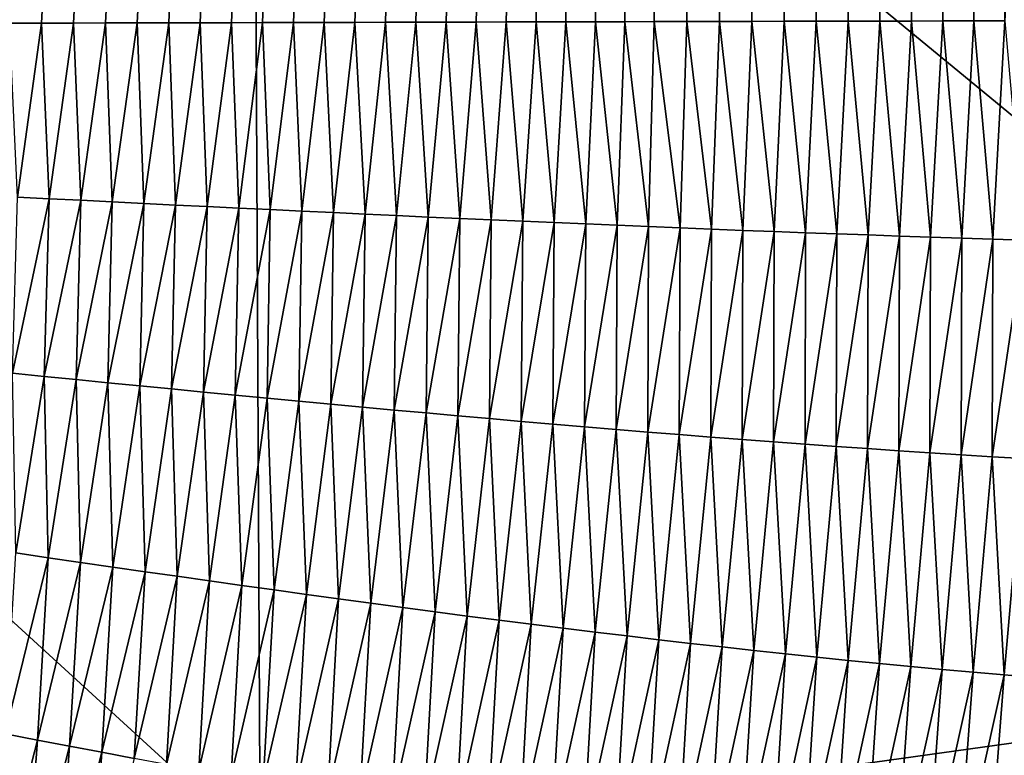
# Model space of a CAD drawing. Header units: millimetres. Extents: x -105 to 105, y -92 to 30.
# Tile 64 of 247: x 0.976 to 1.799, y -83.18 to -82.565. Entities that reach past the tile are written whole.
import ezdxf

# ---------------------------------------------------------------- set-up
doc = ezdxf.new("R2010")
doc.units = ezdxf.units.MM
doc.header["$LTSCALE"] = 59.53398
for name, color, linetype in [('31', 7, 'CONTINUOUS'), ('39', 7, 'CONTINUOUS'), ('48', 7, 'CONTINUOUS')]:
    doc.layers.add(name, color=color, linetype=linetype)

msp = doc.modelspace()

# ---------------------------------------------------------------- linework, layer by layer
at = {"layer": '31', "color": 7, "linetype": 'CONTINUOUS'}
for points in [[(1.7971, -66.62749, 58.19035), (0.91379, -82.5683, 58.16827), (0.9015, -66.61797, 58.13394), (1.7971, -66.62749, 58.19035)], [(0.94093, -82.56824, 58.16933), (0.91379, -82.5683, 58.16827), (1.7971, -66.62749, 58.19035), (0.94093, -82.56824, 58.16933)], [(0.96794, -82.56818, 58.17042), (0.94093, -82.56824, 58.16933), (1.7971, -66.62749, 58.19035), (0.96794, -82.56818, 58.17042)], [(0.99482, -82.56811, 58.17156), (0.96794, -82.56818, 58.17042), (1.7971, -66.62749, 58.19035), (0.99482, -82.56811, 58.17156)], [(1.02156, -82.56805, 58.17272), (0.99482, -82.56811, 58.17156), (1.7971, -66.62749, 58.19035), (1.02156, -82.56805, 58.17272)], [(1.04818, -82.56798, 58.17392), (1.02156, -82.56805, 58.17272), (1.7971, -66.62749, 58.19035), (1.04818, -82.56798, 58.17392)], [(1.07467, -82.56792, 58.17516), (1.04818, -82.56798, 58.17392), (1.7971, -66.62749, 58.19035), (1.07467, -82.56792, 58.17516)], [(1.10104, -82.56785, 58.17644), (1.07467, -82.56792, 58.17516), (1.7971, -66.62749, 58.19035), (1.10104, -82.56785, 58.17644)], [(1.12728, -82.56779, 58.17775), (1.10104, -82.56785, 58.17644), (1.7971, -66.62749, 58.19035), (1.12728, -82.56779, 58.17775)], [(1.15339, -82.56772, 58.17909), (1.12728, -82.56779, 58.17775), (1.7971, -66.62749, 58.19035), (1.15339, -82.56772, 58.17909)], [(1.17939, -82.56765, 58.18047), (1.15339, -82.56772, 58.17909), (1.7971, -66.62749, 58.19035), (1.17939, -82.56765, 58.18047)], [(1.20526, -82.56759, 58.18189), (1.17939, -82.56765, 58.18047), (1.7971, -66.62749, 58.19035), (1.20526, -82.56759, 58.18189)], [(1.23101, -82.56752, 58.18334), (1.20526, -82.56759, 58.18189), (1.7971, -66.62749, 58.19035), (1.23101, -82.56752, 58.18334)], [(1.25664, -82.56745, 58.18483), (1.23101, -82.56752, 58.18334), (1.7971, -66.62749, 58.19035), (1.25664, -82.56745, 58.18483)], [(1.28215, -82.56739, 58.18635), (1.25664, -82.56745, 58.18483), (1.7971, -66.62749, 58.19035), (1.28215, -82.56739, 58.18635)], [(1.30754, -82.56732, 58.18791), (1.28215, -82.56739, 58.18635), (1.7971, -66.62749, 58.19035), (1.30754, -82.56732, 58.18791)], [(1.33282, -82.56726, 58.18951), (1.30754, -82.56732, 58.18791), (1.7971, -66.62749, 58.19035), (1.33282, -82.56726, 58.18951)], [(1.35799, -82.56719, 58.19114), (1.33282, -82.56726, 58.18951), (1.7971, -66.62749, 58.19035), (1.35799, -82.56719, 58.19114)], [(1.38304, -82.56713, 58.1928), (1.35799, -82.56719, 58.19114), (1.7971, -66.62749, 58.19035), (1.38304, -82.56713, 58.1928)], [(1.40797, -82.56707, 58.1945), (1.38304, -82.56713, 58.1928), (1.7971, -66.62749, 58.19035), (1.40797, -82.56707, 58.1945)], [(1.4328, -82.56701, 58.19624), (1.40797, -82.56707, 58.1945), (1.7971, -66.62749, 58.19035), (1.4328, -82.56701, 58.19624)], [(1.45752, -82.56695, 58.19801), (1.4328, -82.56701, 58.19624), (1.7971, -66.62749, 58.19035), (1.45752, -82.56695, 58.19801)], [(1.48213, -82.56689, 58.19982), (1.45752, -82.56695, 58.19801), (1.7971, -66.62749, 58.19035), (1.48213, -82.56689, 58.19982)], [(1.50662, -82.56683, 58.20167), (1.48213, -82.56689, 58.19982), (1.7971, -66.62749, 58.19035), (1.50662, -82.56683, 58.20167)], [(1.53405, -82.56677, 58.20378), (1.50662, -82.56683, 58.20167), (1.7971, -66.62749, 58.19035), (1.53405, -82.56677, 58.20378)], [(1.56131, -82.5667, 58.20594), (1.53405, -82.56677, 58.20378), (1.7971, -66.62749, 58.19035), (1.56131, -82.5667, 58.20594)], [(1.58842, -82.56664, 58.20814), (1.56131, -82.5667, 58.20594), (1.7971, -66.62749, 58.19035), (1.58842, -82.56664, 58.20814)], [(1.61537, -82.56658, 58.21039), (1.58842, -82.56664, 58.20814), (1.7971, -66.62749, 58.19035), (1.61537, -82.56658, 58.21039)], [(1.64216, -82.56652, 58.21267), (1.61537, -82.56658, 58.21039), (1.7971, -66.62749, 58.19035), (1.64216, -82.56652, 58.21267)], [(1.6688, -82.56646, 58.215), (1.64216, -82.56652, 58.21267), (1.7971, -66.62749, 58.19035), (1.6688, -82.56646, 58.215)], [(1.69529, -82.56641, 58.21737), (1.6688, -82.56646, 58.215), (1.7971, -66.62749, 58.19035), (1.69529, -82.56641, 58.21737)], [(1.72162, -82.56635, 58.21978), (1.69529, -82.56641, 58.21737), (1.7971, -66.62749, 58.19035), (1.72162, -82.56635, 58.21978)], [(1.74781, -82.5663, 58.22223), (1.72162, -82.56635, 58.21978), (1.7971, -66.62749, 58.19035), (1.74781, -82.5663, 58.22223)], [(1.77384, -82.56624, 58.22473), (1.74781, -82.5663, 58.22223), (1.7971, -66.62749, 58.19035), (1.77384, -82.56624, 58.22473)], [(1.79973, -82.56619, 58.22726), (1.77384, -82.56624, 58.22473), (1.7971, -66.62749, 58.19035), (1.79973, -82.56619, 58.22726)], [(2.67604, -66.64849, 58.31131), (1.79973, -82.56619, 58.22726), (1.7971, -66.62749, 58.19035), (2.67604, -66.64849, 58.31131)]]:
    msp.add_3dface(points, dxfattribs=at)
at = {"layer": '39', "color": 7, "linetype": 'CONTINUOUS'}
for points in [[(0.96794, -82.56818, 58.17042), (0.99482, -82.56811, 58.17156), (0.97466, -82.71362, 58.17209), (0.96794, -82.56818, 58.17042)], [(0.99482, -82.56811, 58.17156), (1.00106, -82.71494, 58.17324), (0.97466, -82.71362, 58.17209), (0.99482, -82.56811, 58.17156)], [(0.99482, -82.56811, 58.17156), (1.02156, -82.56805, 58.17272), (1.00106, -82.71494, 58.17324), (0.99482, -82.56811, 58.17156)], [(1.02156, -82.56805, 58.17272), (1.02746, -82.71626, 58.17444), (1.00106, -82.71494, 58.17324), (1.02156, -82.56805, 58.17272)], [(1.02156, -82.56805, 58.17272), (1.04818, -82.56798, 58.17392), (1.02746, -82.71626, 58.17444), (1.02156, -82.56805, 58.17272)], [(1.04818, -82.56798, 58.17392), (1.05386, -82.71758, 58.17567), (1.02746, -82.71626, 58.17444), (1.04818, -82.56798, 58.17392)], [(1.04818, -82.56798, 58.17392), (1.07467, -82.56792, 58.17516), (1.05386, -82.71758, 58.17567), (1.04818, -82.56798, 58.17392)], [(1.07467, -82.56792, 58.17516), (1.08027, -82.71889, 58.17694), (1.05386, -82.71758, 58.17567), (1.07467, -82.56792, 58.17516)], [(1.07467, -82.56792, 58.17516), (1.10104, -82.56785, 58.17644), (1.08027, -82.71889, 58.17694), (1.07467, -82.56792, 58.17516)], [(1.10104, -82.56785, 58.17644), (1.10668, -82.72019, 58.17826), (1.08027, -82.71889, 58.17694), (1.10104, -82.56785, 58.17644)], [(1.10104, -82.56785, 58.17644), (1.12728, -82.56779, 58.17775), (1.10668, -82.72019, 58.17826), (1.10104, -82.56785, 58.17644)], [(1.12728, -82.56779, 58.17775), (1.13308, -82.72148, 58.17961), (1.10668, -82.72019, 58.17826), (1.12728, -82.56779, 58.17775)], [(1.12728, -82.56779, 58.17775), (1.15339, -82.56772, 58.17909), (1.13308, -82.72148, 58.17961), (1.12728, -82.56779, 58.17775)], [(1.15339, -82.56772, 58.17909), (1.15949, -82.72277, 58.18101), (1.13308, -82.72148, 58.17961), (1.15339, -82.56772, 58.17909)], [(1.15339, -82.56772, 58.17909), (1.17939, -82.56765, 58.18047), (1.15949, -82.72277, 58.18101), (1.15339, -82.56772, 58.17909)], [(1.17939, -82.56765, 58.18047), (1.18589, -82.72404, 58.18245), (1.15949, -82.72277, 58.18101), (1.17939, -82.56765, 58.18047)], [(1.17939, -82.56765, 58.18047), (1.20526, -82.56759, 58.18189), (1.18589, -82.72404, 58.18245), (1.17939, -82.56765, 58.18047)], [(1.20526, -82.56759, 58.18189), (1.21228, -82.72531, 58.18394), (1.18589, -82.72404, 58.18245), (1.20526, -82.56759, 58.18189)], [(1.20526, -82.56759, 58.18189), (1.23101, -82.56752, 58.18334), (1.21228, -82.72531, 58.18394), (1.20526, -82.56759, 58.18189)], [(1.23101, -82.56752, 58.18334), (1.23868, -82.72656, 58.18547), (1.21228, -82.72531, 58.18394), (1.23101, -82.56752, 58.18334)], [(1.23101, -82.56752, 58.18334), (1.25664, -82.56745, 58.18483), (1.23868, -82.72656, 58.18547), (1.23101, -82.56752, 58.18334)], [(1.25664, -82.56745, 58.18483), (1.26506, -82.7278, 58.18704), (1.23868, -82.72656, 58.18547), (1.25664, -82.56745, 58.18483)], [(1.25664, -82.56745, 58.18483), (1.28215, -82.56739, 58.18635), (1.26506, -82.7278, 58.18704), (1.25664, -82.56745, 58.18483)], [(1.28215, -82.56739, 58.18635), (1.29144, -82.72903, 58.18866), (1.26506, -82.7278, 58.18704), (1.28215, -82.56739, 58.18635)], [(1.28215, -82.56739, 58.18635), (1.30754, -82.56732, 58.18791), (1.29144, -82.72903, 58.18866), (1.28215, -82.56739, 58.18635)], [(1.30754, -82.56732, 58.18791), (1.31781, -82.73024, 58.19032), (1.29144, -82.72903, 58.18866), (1.30754, -82.56732, 58.18791)], [(1.30754, -82.56732, 58.18791), (1.33282, -82.56726, 58.18951), (1.31781, -82.73024, 58.19032), (1.30754, -82.56732, 58.18791)], [(1.33282, -82.56726, 58.18951), (1.34417, -82.73144, 58.19203), (1.31781, -82.73024, 58.19032), (1.33282, -82.56726, 58.18951)], [(1.33282, -82.56726, 58.18951), (1.35799, -82.56719, 58.19114), (1.34417, -82.73144, 58.19203), (1.33282, -82.56726, 58.18951)], [(1.35799, -82.56719, 58.19114), (1.37052, -82.73262, 58.19378), (1.34417, -82.73144, 58.19203), (1.35799, -82.56719, 58.19114)], [(1.35799, -82.56719, 58.19114), (1.38304, -82.56713, 58.1928), (1.37052, -82.73262, 58.19378), (1.35799, -82.56719, 58.19114)], [(1.38304, -82.56713, 58.1928), (1.39686, -82.73378, 58.19558), (1.37052, -82.73262, 58.19378), (1.38304, -82.56713, 58.1928)], [(1.38304, -82.56713, 58.1928), (1.40797, -82.56707, 58.1945), (1.39686, -82.73378, 58.19558), (1.38304, -82.56713, 58.1928)], [(1.40797, -82.56707, 58.1945), (1.42319, -82.73493, 58.19742), (1.39686, -82.73378, 58.19558), (1.40797, -82.56707, 58.1945)], [(1.40797, -82.56707, 58.1945), (1.4328, -82.56701, 58.19624), (1.42319, -82.73493, 58.19742), (1.40797, -82.56707, 58.1945)], [(1.4328, -82.56701, 58.19624), (1.4495, -82.73606, 58.19932), (1.42319, -82.73493, 58.19742), (1.4328, -82.56701, 58.19624)], [(1.4328, -82.56701, 58.19624), (1.45752, -82.56695, 58.19801), (1.4495, -82.73606, 58.19932), (1.4328, -82.56701, 58.19624)], [(1.45752, -82.56695, 58.19801), (1.47579, -82.73717, 58.20126), (1.4495, -82.73606, 58.19932), (1.45752, -82.56695, 58.19801)], [(1.45752, -82.56695, 58.19801), (1.48213, -82.56689, 58.19982), (1.47579, -82.73717, 58.20126), (1.45752, -82.56695, 58.19801)], [(1.48213, -82.56689, 58.19982), (1.50208, -82.73826, 58.20324), (1.47579, -82.73717, 58.20126), (1.48213, -82.56689, 58.19982)], [(1.48213, -82.56689, 58.19982), (1.50662, -82.56683, 58.20167), (1.50208, -82.73826, 58.20324), (1.48213, -82.56689, 58.19982)], [(1.50662, -82.56683, 58.20167), (1.52834, -82.73933, 58.20528), (1.50208, -82.73826, 58.20324), (1.50662, -82.56683, 58.20167)], [(1.50662, -82.56683, 58.20167), (1.53405, -82.56677, 58.20378), (1.52834, -82.73933, 58.20528), (1.50662, -82.56683, 58.20167)], [(1.53405, -82.56677, 58.20378), (1.55458, -82.74037, 58.20736), (1.52834, -82.73933, 58.20528), (1.53405, -82.56677, 58.20378)], [(1.53405, -82.56677, 58.20378), (1.56131, -82.5667, 58.20594), (1.55458, -82.74037, 58.20736), (1.53405, -82.56677, 58.20378)], [(1.56131, -82.5667, 58.20594), (1.58081, -82.7414, 58.2095), (1.55458, -82.74037, 58.20736), (1.56131, -82.5667, 58.20594)], [(1.56131, -82.5667, 58.20594), (1.58842, -82.56664, 58.20814), (1.58081, -82.7414, 58.2095), (1.56131, -82.5667, 58.20594)], [(1.58842, -82.56664, 58.20814), (1.60702, -82.7424, 58.21168), (1.58081, -82.7414, 58.2095), (1.58842, -82.56664, 58.20814)], [(1.58842, -82.56664, 58.20814), (1.61537, -82.56658, 58.21039), (1.60702, -82.7424, 58.21168), (1.58842, -82.56664, 58.20814)], [(1.61537, -82.56658, 58.21039), (1.6332, -82.74338, 58.21391), (1.60702, -82.7424, 58.21168), (1.61537, -82.56658, 58.21039)], [(1.61537, -82.56658, 58.21039), (1.64216, -82.56652, 58.21267), (1.6332, -82.74338, 58.21391), (1.61537, -82.56658, 58.21039)], [(1.64216, -82.56652, 58.21267), (1.65936, -82.74433, 58.21619), (1.6332, -82.74338, 58.21391), (1.64216, -82.56652, 58.21267)], [(1.64216, -82.56652, 58.21267), (1.6688, -82.56646, 58.215), (1.65936, -82.74433, 58.21619), (1.64216, -82.56652, 58.21267)], [(1.6688, -82.56646, 58.215), (1.6855, -82.74526, 58.21851), (1.65936, -82.74433, 58.21619), (1.6688, -82.56646, 58.215)], [(1.6688, -82.56646, 58.215), (1.69529, -82.56641, 58.21737), (1.6855, -82.74526, 58.21851), (1.6688, -82.56646, 58.215)], [(1.69529, -82.56641, 58.21737), (1.71162, -82.74616, 58.22089), (1.6855, -82.74526, 58.21851), (1.69529, -82.56641, 58.21737)], [(1.69529, -82.56641, 58.21737), (1.72162, -82.56635, 58.21978), (1.71162, -82.74616, 58.22089), (1.69529, -82.56641, 58.21737)], [(1.72162, -82.56635, 58.21978), (1.73771, -82.74704, 58.22332), (1.71162, -82.74616, 58.22089), (1.72162, -82.56635, 58.21978)], [(1.72162, -82.56635, 58.21978), (1.74781, -82.5663, 58.22223), (1.73771, -82.74704, 58.22332), (1.72162, -82.56635, 58.21978)], [(1.74781, -82.5663, 58.22223), (1.76377, -82.74788, 58.2258), (1.73771, -82.74704, 58.22332), (1.74781, -82.5663, 58.22223)], [(1.74781, -82.5663, 58.22223), (1.77384, -82.56624, 58.22473), (1.76377, -82.74788, 58.2258), (1.74781, -82.5663, 58.22223)], [(1.77384, -82.56624, 58.22473), (1.7898, -82.7487, 58.22834), (1.76377, -82.74788, 58.2258), (1.77384, -82.56624, 58.22473)], [(1.77384, -82.56624, 58.22473), (1.79973, -82.56619, 58.22726), (1.7898, -82.7487, 58.22834), (1.77384, -82.56624, 58.22473)], [(1.79973, -82.56619, 58.22726), (1.8158, -82.74949, 58.23092), (1.7898, -82.7487, 58.22834), (1.79973, -82.56619, 58.22726)], [(1.00106, -82.71494, 58.17324), (0.97037, -82.86083, 58.17528), (0.97466, -82.71362, 58.17209), (1.00106, -82.71494, 58.17324)], [(0.99696, -82.86349, 58.1765), (0.97037, -82.86083, 58.17528), (1.00106, -82.71494, 58.17324), (0.99696, -82.86349, 58.1765)], [(1.02746, -82.71626, 58.17444), (0.99696, -82.86349, 58.1765), (1.00106, -82.71494, 58.17324), (1.02746, -82.71626, 58.17444)], [(1.02356, -82.86613, 58.17777), (0.99696, -82.86349, 58.1765), (1.02746, -82.71626, 58.17444), (1.02356, -82.86613, 58.17777)], [(1.05386, -82.71758, 58.17567), (1.02356, -82.86613, 58.17777), (1.02746, -82.71626, 58.17444), (1.05386, -82.71758, 58.17567)], [(1.05016, -82.86877, 58.17907), (1.02356, -82.86613, 58.17777), (1.05386, -82.71758, 58.17567), (1.05016, -82.86877, 58.17907)], [(1.08027, -82.71889, 58.17694), (1.05016, -82.86877, 58.17907), (1.05386, -82.71758, 58.17567), (1.08027, -82.71889, 58.17694)], [(1.07677, -82.87139, 58.18042), (1.05016, -82.86877, 58.17907), (1.08027, -82.71889, 58.17694), (1.07677, -82.87139, 58.18042)], [(1.10668, -82.72019, 58.17826), (1.07677, -82.87139, 58.18042), (1.08027, -82.71889, 58.17694), (1.10668, -82.72019, 58.17826)], [(1.10337, -82.87399, 58.1818), (1.07677, -82.87139, 58.18042), (1.10668, -82.72019, 58.17826), (1.10337, -82.87399, 58.1818)], [(1.13308, -82.72148, 58.17961), (1.10337, -82.87399, 58.1818), (1.10668, -82.72019, 58.17826), (1.13308, -82.72148, 58.17961)], [(1.12998, -82.87659, 58.18323), (1.10337, -82.87399, 58.1818), (1.13308, -82.72148, 58.17961), (1.12998, -82.87659, 58.18323)], [(1.15949, -82.72277, 58.18101), (1.12998, -82.87659, 58.18323), (1.13308, -82.72148, 58.17961), (1.15949, -82.72277, 58.18101)], [(1.15659, -82.87916, 58.1847), (1.12998, -82.87659, 58.18323), (1.15949, -82.72277, 58.18101), (1.15659, -82.87916, 58.1847)], [(1.18589, -82.72404, 58.18245), (1.15659, -82.87916, 58.1847), (1.15949, -82.72277, 58.18101), (1.18589, -82.72404, 58.18245)], [(1.18319, -82.88171, 58.18621), (1.15659, -82.87916, 58.1847), (1.18589, -82.72404, 58.18245), (1.18319, -82.88171, 58.18621)], [(1.21228, -82.72531, 58.18394), (1.18319, -82.88171, 58.18621), (1.18589, -82.72404, 58.18245), (1.21228, -82.72531, 58.18394)], [(1.20978, -82.88424, 58.18777), (1.18319, -82.88171, 58.18621), (1.21228, -82.72531, 58.18394), (1.20978, -82.88424, 58.18777)], [(1.23868, -82.72656, 58.18547), (1.20978, -82.88424, 58.18777), (1.21228, -82.72531, 58.18394), (1.23868, -82.72656, 58.18547)], [(1.23636, -82.88674, 58.18937), (1.20978, -82.88424, 58.18777), (1.23868, -82.72656, 58.18547), (1.23636, -82.88674, 58.18937)], [(1.26506, -82.7278, 58.18704), (1.23636, -82.88674, 58.18937), (1.23868, -82.72656, 58.18547), (1.26506, -82.7278, 58.18704)], [(1.26294, -82.88922, 58.19101), (1.23636, -82.88674, 58.18937), (1.26506, -82.7278, 58.18704), (1.26294, -82.88922, 58.19101)], [(1.29144, -82.72903, 58.18866), (1.26294, -82.88922, 58.19101), (1.26506, -82.7278, 58.18704), (1.29144, -82.72903, 58.18866)], [(1.2895, -82.89168, 58.19269), (1.26294, -82.88922, 58.19101), (1.29144, -82.72903, 58.18866), (1.2895, -82.89168, 58.19269)], [(1.31781, -82.73024, 58.19032), (1.2895, -82.89168, 58.19269), (1.29144, -82.72903, 58.18866), (1.31781, -82.73024, 58.19032)], [(1.31605, -82.8941, 58.19442), (1.2895, -82.89168, 58.19269), (1.31781, -82.73024, 58.19032), (1.31605, -82.8941, 58.19442)], [(1.34417, -82.73144, 58.19203), (1.31605, -82.8941, 58.19442), (1.31781, -82.73024, 58.19032), (1.34417, -82.73144, 58.19203)], [(1.34258, -82.89649, 58.19619), (1.31605, -82.8941, 58.19442), (1.34417, -82.73144, 58.19203), (1.34258, -82.89649, 58.19619)], [(1.37052, -82.73262, 58.19378), (1.34258, -82.89649, 58.19619), (1.34417, -82.73144, 58.19203), (1.37052, -82.73262, 58.19378)], [(1.36909, -82.89884, 58.19801), (1.34258, -82.89649, 58.19619), (1.37052, -82.73262, 58.19378), (1.36909, -82.89884, 58.19801)], [(1.39686, -82.73378, 58.19558), (1.36909, -82.89884, 58.19801), (1.37052, -82.73262, 58.19378), (1.39686, -82.73378, 58.19558)], [(1.39558, -82.90117, 58.19987), (1.36909, -82.89884, 58.19801), (1.39686, -82.73378, 58.19558), (1.39558, -82.90117, 58.19987)], [(1.42319, -82.73493, 58.19742), (1.39558, -82.90117, 58.19987), (1.39686, -82.73378, 58.19558), (1.42319, -82.73493, 58.19742)], [(1.42205, -82.90345, 58.20177), (1.39558, -82.90117, 58.19987), (1.42319, -82.73493, 58.19742), (1.42205, -82.90345, 58.20177)], [(1.4495, -82.73606, 58.19932), (1.42205, -82.90345, 58.20177), (1.42319, -82.73493, 58.19742), (1.4495, -82.73606, 58.19932)], [(1.44849, -82.9057, 58.20372), (1.42205, -82.90345, 58.20177), (1.4495, -82.73606, 58.19932), (1.44849, -82.9057, 58.20372)], [(1.47579, -82.73717, 58.20126), (1.44849, -82.9057, 58.20372), (1.4495, -82.73606, 58.19932), (1.47579, -82.73717, 58.20126)], [(1.4749, -82.9079, 58.20571), (1.44849, -82.9057, 58.20372), (1.47579, -82.73717, 58.20126), (1.4749, -82.9079, 58.20571)], [(1.50208, -82.73826, 58.20324), (1.4749, -82.9079, 58.20571), (1.47579, -82.73717, 58.20126), (1.50208, -82.73826, 58.20324)], [(1.50129, -82.91007, 58.20775), (1.4749, -82.9079, 58.20571), (1.50208, -82.73826, 58.20324), (1.50129, -82.91007, 58.20775)], [(1.52834, -82.73933, 58.20528), (1.50129, -82.91007, 58.20775), (1.50208, -82.73826, 58.20324), (1.52834, -82.73933, 58.20528)], [(1.52765, -82.91219, 58.20983), (1.50129, -82.91007, 58.20775), (1.52834, -82.73933, 58.20528), (1.52765, -82.91219, 58.20983)], [(1.55458, -82.74037, 58.20736), (1.52765, -82.91219, 58.20983), (1.52834, -82.73933, 58.20528), (1.55458, -82.74037, 58.20736)], [(1.55397, -82.91426, 58.21196), (1.52765, -82.91219, 58.20983), (1.55458, -82.74037, 58.20736), (1.55397, -82.91426, 58.21196)], [(1.58081, -82.7414, 58.2095), (1.55397, -82.91426, 58.21196), (1.55458, -82.74037, 58.20736), (1.58081, -82.7414, 58.2095)], [(1.58026, -82.91629, 58.21413), (1.55397, -82.91426, 58.21196), (1.58081, -82.7414, 58.2095), (1.58026, -82.91629, 58.21413)], [(1.60702, -82.7424, 58.21168), (1.58026, -82.91629, 58.21413), (1.58081, -82.7414, 58.2095), (1.60702, -82.7424, 58.21168)], [(1.60651, -82.91827, 58.21635), (1.58026, -82.91629, 58.21413), (1.60702, -82.7424, 58.21168), (1.60651, -82.91827, 58.21635)], [(1.6332, -82.74338, 58.21391), (1.60651, -82.91827, 58.21635), (1.60702, -82.7424, 58.21168), (1.6332, -82.74338, 58.21391)], [(1.63273, -82.9202, 58.21861), (1.60651, -82.91827, 58.21635), (1.6332, -82.74338, 58.21391), (1.63273, -82.9202, 58.21861)], [(1.65936, -82.74433, 58.21619), (1.63273, -82.9202, 58.21861), (1.6332, -82.74338, 58.21391), (1.65936, -82.74433, 58.21619)], [(1.6589, -82.92208, 58.22092), (1.63273, -82.9202, 58.21861), (1.65936, -82.74433, 58.21619), (1.6589, -82.92208, 58.22092)], [(1.6855, -82.74526, 58.21851), (1.6589, -82.92208, 58.22092), (1.65936, -82.74433, 58.21619), (1.6855, -82.74526, 58.21851)], [(1.68504, -82.92391, 58.22327), (1.6589, -82.92208, 58.22092), (1.6855, -82.74526, 58.21851), (1.68504, -82.92391, 58.22327)], [(1.71162, -82.74616, 58.22089), (1.68504, -82.92391, 58.22327), (1.6855, -82.74526, 58.21851), (1.71162, -82.74616, 58.22089)], [(1.71112, -82.92568, 58.22566), (1.68504, -82.92391, 58.22327), (1.71162, -82.74616, 58.22089), (1.71112, -82.92568, 58.22566)], [(1.73771, -82.74704, 58.22332), (1.71112, -82.92568, 58.22566), (1.71162, -82.74616, 58.22089), (1.73771, -82.74704, 58.22332)], [(1.73716, -82.9274, 58.22811), (1.71112, -82.92568, 58.22566), (1.73771, -82.74704, 58.22332), (1.73716, -82.9274, 58.22811)], [(1.76377, -82.74788, 58.2258), (1.73716, -82.9274, 58.22811), (1.73771, -82.74704, 58.22332), (1.76377, -82.74788, 58.2258)], [(1.76316, -82.92906, 58.23059), (1.73716, -82.9274, 58.22811), (1.76377, -82.74788, 58.2258), (1.76316, -82.92906, 58.23059)], [(1.7898, -82.7487, 58.22834), (1.76316, -82.92906, 58.23059), (1.76377, -82.74788, 58.2258), (1.7898, -82.7487, 58.22834)], [(1.7891, -82.93066, 58.23313), (1.76316, -82.92906, 58.23059), (1.7898, -82.7487, 58.22834), (1.7891, -82.93066, 58.23313)], [(1.8158, -82.74949, 58.23092), (1.7891, -82.93066, 58.23313), (1.7898, -82.7487, 58.22834), (1.8158, -82.74949, 58.23092)], [(1.81499, -82.9322, 58.2357), (1.7891, -82.93066, 58.23313), (1.8158, -82.74949, 58.23092), (1.81499, -82.9322, 58.2357)], [(0.99696, -82.86349, 58.1765), (0.97334, -83.01113, 58.18062), (0.97037, -82.86083, 58.17528), (0.99696, -82.86349, 58.1765)], [(1.0003, -83.01508, 58.18196), (0.97334, -83.01113, 58.18062), (0.99696, -82.86349, 58.1765), (1.0003, -83.01508, 58.18196)], [(1.02356, -82.86613, 58.17777), (1.0003, -83.01508, 58.18196), (0.99696, -82.86349, 58.1765), (1.02356, -82.86613, 58.17777)], [(1.02727, -83.01901, 58.18334), (1.0003, -83.01508, 58.18196), (1.02356, -82.86613, 58.17777), (1.02727, -83.01901, 58.18334)], [(1.05016, -82.86877, 58.17907), (1.02727, -83.01901, 58.18334), (1.02356, -82.86613, 58.17777), (1.05016, -82.86877, 58.17907)], [(1.05425, -83.02292, 58.18477), (1.02727, -83.01901, 58.18334), (1.05016, -82.86877, 58.17907), (1.05425, -83.02292, 58.18477)], [(1.07677, -82.87139, 58.18042), (1.05425, -83.02292, 58.18477), (1.05016, -82.86877, 58.17907), (1.07677, -82.87139, 58.18042)], [(1.08123, -83.02681, 58.18624), (1.05425, -83.02292, 58.18477), (1.07677, -82.87139, 58.18042), (1.08123, -83.02681, 58.18624)], [(1.10337, -82.87399, 58.1818), (1.08123, -83.02681, 58.18624), (1.07677, -82.87139, 58.18042), (1.10337, -82.87399, 58.1818)], [(1.1082, -83.03068, 58.18775), (1.08123, -83.02681, 58.18624), (1.10337, -82.87399, 58.1818), (1.1082, -83.03068, 58.18775)], [(1.12998, -82.87659, 58.18323), (1.1082, -83.03068, 58.18775), (1.10337, -82.87399, 58.1818), (1.12998, -82.87659, 58.18323)], [(1.13518, -83.03452, 58.1893), (1.1082, -83.03068, 58.18775), (1.12998, -82.87659, 58.18323), (1.13518, -83.03452, 58.1893)], [(1.15659, -82.87916, 58.1847), (1.13518, -83.03452, 58.1893), (1.12998, -82.87659, 58.18323), (1.15659, -82.87916, 58.1847)], [(1.16214, -83.03833, 58.19089), (1.13518, -83.03452, 58.1893), (1.15659, -82.87916, 58.1847), (1.16214, -83.03833, 58.19089)], [(1.18319, -82.88171, 58.18621), (1.16214, -83.03833, 58.19089), (1.15659, -82.87916, 58.1847), (1.18319, -82.88171, 58.18621)], [(1.18909, -83.0421, 58.19252), (1.16214, -83.03833, 58.19089), (1.18319, -82.88171, 58.18621), (1.18909, -83.0421, 58.19252)], [(1.20978, -82.88424, 58.18777), (1.18909, -83.0421, 58.19252), (1.18319, -82.88171, 58.18621), (1.20978, -82.88424, 58.18777)], [(1.21603, -83.04584, 58.19419), (1.18909, -83.0421, 58.19252), (1.20978, -82.88424, 58.18777), (1.21603, -83.04584, 58.19419)], [(1.23636, -82.88674, 58.18937), (1.21603, -83.04584, 58.19419), (1.20978, -82.88424, 58.18777), (1.23636, -82.88674, 58.18937)], [(1.24296, -83.04954, 58.19591), (1.21603, -83.04584, 58.19419), (1.23636, -82.88674, 58.18937), (1.24296, -83.04954, 58.19591)], [(1.26294, -82.88922, 58.19101), (1.24296, -83.04954, 58.19591), (1.23636, -82.88674, 58.18937), (1.26294, -82.88922, 58.19101)], [(1.26986, -83.0532, 58.19767), (1.24296, -83.04954, 58.19591), (1.26294, -82.88922, 58.19101), (1.26986, -83.0532, 58.19767)], [(1.2895, -82.89168, 58.19269), (1.26986, -83.0532, 58.19767), (1.26294, -82.88922, 58.19101), (1.2895, -82.89168, 58.19269)], [(1.29674, -83.05681, 58.19946), (1.26986, -83.0532, 58.19767), (1.2895, -82.89168, 58.19269), (1.29674, -83.05681, 58.19946)], [(1.31605, -82.8941, 58.19442), (1.29674, -83.05681, 58.19946), (1.2895, -82.89168, 58.19269), (1.31605, -82.8941, 58.19442)], [(1.32359, -83.06037, 58.2013), (1.29674, -83.05681, 58.19946), (1.31605, -82.8941, 58.19442), (1.32359, -83.06037, 58.2013)], [(1.34258, -82.89649, 58.19619), (1.32359, -83.06037, 58.2013), (1.31605, -82.8941, 58.19442), (1.34258, -82.89649, 58.19619)], [(1.35042, -83.06388, 58.20319), (1.32359, -83.06037, 58.2013), (1.34258, -82.89649, 58.19619), (1.35042, -83.06388, 58.20319)], [(1.36909, -82.89884, 58.19801), (1.35042, -83.06388, 58.20319), (1.34258, -82.89649, 58.19619), (1.36909, -82.89884, 58.19801)], [(1.37721, -83.06733, 58.20511), (1.35042, -83.06388, 58.20319), (1.36909, -82.89884, 58.19801), (1.37721, -83.06733, 58.20511)], [(1.39558, -82.90117, 58.19987), (1.37721, -83.06733, 58.20511), (1.36909, -82.89884, 58.19801), (1.39558, -82.90117, 58.19987)], [(1.40396, -83.07073, 58.20707), (1.37721, -83.06733, 58.20511), (1.39558, -82.90117, 58.19987), (1.40396, -83.07073, 58.20707)], [(1.42205, -82.90345, 58.20177), (1.40396, -83.07073, 58.20707), (1.39558, -82.90117, 58.19987), (1.42205, -82.90345, 58.20177)], [(1.43068, -83.07407, 58.20908), (1.40396, -83.07073, 58.20707), (1.42205, -82.90345, 58.20177), (1.43068, -83.07407, 58.20908)], [(1.44849, -82.9057, 58.20372), (1.43068, -83.07407, 58.20908), (1.42205, -82.90345, 58.20177), (1.44849, -82.9057, 58.20372)], [(1.45736, -83.07734, 58.21113), (1.43068, -83.07407, 58.20908), (1.44849, -82.9057, 58.20372), (1.45736, -83.07734, 58.21113)], [(1.4749, -82.9079, 58.20571), (1.45736, -83.07734, 58.21113), (1.44849, -82.9057, 58.20372), (1.4749, -82.9079, 58.20571)], [(1.48399, -83.08056, 58.21321), (1.45736, -83.07734, 58.21113), (1.4749, -82.9079, 58.20571), (1.48399, -83.08056, 58.21321)], [(1.50129, -82.91007, 58.20775), (1.48399, -83.08056, 58.21321), (1.4749, -82.9079, 58.20571), (1.50129, -82.91007, 58.20775)], [(1.51057, -83.0837, 58.21534), (1.48399, -83.08056, 58.21321), (1.50129, -82.91007, 58.20775), (1.51057, -83.0837, 58.21534)], [(1.52765, -82.91219, 58.20983), (1.51057, -83.0837, 58.21534), (1.50129, -82.91007, 58.20775), (1.52765, -82.91219, 58.20983)], [(1.53711, -83.08677, 58.21751), (1.51057, -83.0837, 58.21534), (1.52765, -82.91219, 58.20983), (1.53711, -83.08677, 58.21751)], [(1.55397, -82.91426, 58.21196), (1.53711, -83.08677, 58.21751), (1.52765, -82.91219, 58.20983), (1.55397, -82.91426, 58.21196)], [(1.56359, -83.08977, 58.21972), (1.53711, -83.08677, 58.21751), (1.55397, -82.91426, 58.21196), (1.56359, -83.08977, 58.21972)], [(1.58026, -82.91629, 58.21413), (1.56359, -83.08977, 58.21972), (1.55397, -82.91426, 58.21196), (1.58026, -82.91629, 58.21413)], [(1.59002, -83.09269, 58.22196), (1.56359, -83.08977, 58.21972), (1.58026, -82.91629, 58.21413), (1.59002, -83.09269, 58.22196)], [(1.60651, -82.91827, 58.21635), (1.59002, -83.09269, 58.22196), (1.58026, -82.91629, 58.21413), (1.60651, -82.91827, 58.21635)], [(1.61638, -83.09554, 58.22425), (1.59002, -83.09269, 58.22196), (1.60651, -82.91827, 58.21635), (1.61638, -83.09554, 58.22425)], [(1.63273, -82.9202, 58.21861), (1.61638, -83.09554, 58.22425), (1.60651, -82.91827, 58.21635), (1.63273, -82.9202, 58.21861)], [(1.64269, -83.09831, 58.22658), (1.61638, -83.09554, 58.22425), (1.63273, -82.9202, 58.21861), (1.64269, -83.09831, 58.22658)], [(1.6589, -82.92208, 58.22092), (1.64269, -83.09831, 58.22658), (1.63273, -82.9202, 58.21861), (1.6589, -82.92208, 58.22092)], [(1.66893, -83.10099, 58.22894), (1.64269, -83.09831, 58.22658), (1.6589, -82.92208, 58.22092), (1.66893, -83.10099, 58.22894)], [(1.68504, -82.92391, 58.22327), (1.66893, -83.10099, 58.22894), (1.6589, -82.92208, 58.22092), (1.68504, -82.92391, 58.22327)], [(1.6951, -83.10359, 58.23134), (1.66893, -83.10099, 58.22894), (1.68504, -82.92391, 58.22327), (1.6951, -83.10359, 58.23134)], [(1.71112, -82.92568, 58.22566), (1.6951, -83.10359, 58.23134), (1.68504, -82.92391, 58.22327), (1.71112, -82.92568, 58.22566)], [(1.7212, -83.1061, 58.23379), (1.6951, -83.10359, 58.23134), (1.71112, -82.92568, 58.22566), (1.7212, -83.1061, 58.23379)], [(1.73716, -82.9274, 58.22811), (1.7212, -83.1061, 58.23379), (1.71112, -82.92568, 58.22566), (1.73716, -82.9274, 58.22811)], [(1.74724, -83.10852, 58.23627), (1.7212, -83.1061, 58.23379), (1.73716, -82.9274, 58.22811), (1.74724, -83.10852, 58.23627)], [(1.76316, -82.92906, 58.23059), (1.74724, -83.10852, 58.23627), (1.73716, -82.9274, 58.22811), (1.76316, -82.92906, 58.23059)], [(1.77319, -83.11085, 58.23879), (1.74724, -83.10852, 58.23627), (1.76316, -82.92906, 58.23059), (1.77319, -83.11085, 58.23879)], [(1.7891, -82.93066, 58.23313), (1.77319, -83.11085, 58.23879), (1.76316, -82.92906, 58.23059), (1.7891, -82.93066, 58.23313)], [(1.79907, -83.11309, 58.24135), (1.77319, -83.11085, 58.23879), (1.7891, -82.93066, 58.23313), (1.79907, -83.11309, 58.24135)], [(1.81499, -82.9322, 58.2357), (1.79907, -83.11309, 58.24135), (1.7891, -82.93066, 58.23313), (1.81499, -82.9322, 58.2357)], [(1.82486, -83.11523, 58.24394), (1.79907, -83.11309, 58.24135), (1.81499, -82.9322, 58.2357), (1.82486, -83.11523, 58.24394)], [(1.0003, -83.01508, 58.18196), (0.96423, -83.1625, 58.18697), (0.97334, -83.01113, 58.18062), (1.0003, -83.01508, 58.18196)], [(0.99122, -83.16763, 58.18842), (0.96423, -83.1625, 58.18697), (1.0003, -83.01508, 58.18196), (0.99122, -83.16763, 58.18842)], [(1.02727, -83.01901, 58.18334), (0.99122, -83.16763, 58.18842), (1.0003, -83.01508, 58.18196), (1.02727, -83.01901, 58.18334)], [(1.01821, -83.17274, 58.18991), (0.99122, -83.16763, 58.18842), (1.02727, -83.01901, 58.18334), (1.01821, -83.17274, 58.18991)], [(1.05425, -83.02292, 58.18477), (1.01821, -83.17274, 58.18991), (1.02727, -83.01901, 58.18334), (1.05425, -83.02292, 58.18477)], [(1.0452, -83.17782, 58.19144), (1.01821, -83.17274, 58.18991), (1.05425, -83.02292, 58.18477), (1.0452, -83.17782, 58.19144)], [(1.08123, -83.02681, 58.18624), (1.0452, -83.17782, 58.19144), (1.05425, -83.02292, 58.18477), (1.08123, -83.02681, 58.18624)], [(1.0722, -83.18287, 58.19301), (1.0452, -83.17782, 58.19144), (1.08123, -83.02681, 58.18624), (1.0722, -83.18287, 58.19301)], [(1.1082, -83.03068, 58.18775), (1.0722, -83.18287, 58.19301), (1.08123, -83.02681, 58.18624), (1.1082, -83.03068, 58.18775)], [(1.09918, -83.1879, 58.19462), (1.0722, -83.18287, 58.19301), (1.1082, -83.03068, 58.18775), (1.09918, -83.1879, 58.19462)], [(1.13518, -83.03452, 58.1893), (1.09918, -83.1879, 58.19462), (1.1082, -83.03068, 58.18775), (1.13518, -83.03452, 58.1893)], [(1.12616, -83.19288, 58.19626), (1.09918, -83.1879, 58.19462), (1.13518, -83.03452, 58.1893), (1.12616, -83.19288, 58.19626)], [(1.16214, -83.03833, 58.19089), (1.12616, -83.19288, 58.19626), (1.13518, -83.03452, 58.1893), (1.16214, -83.03833, 58.19089)], [(1.15312, -83.19782, 58.19795), (1.12616, -83.19288, 58.19626), (1.16214, -83.03833, 58.19089), (1.15312, -83.19782, 58.19795)], [(1.18909, -83.0421, 58.19252), (1.15312, -83.19782, 58.19795), (1.16214, -83.03833, 58.19089), (1.18909, -83.0421, 58.19252)], [(1.18006, -83.20271, 58.19967), (1.15312, -83.19782, 58.19795), (1.18909, -83.0421, 58.19252), (1.18006, -83.20271, 58.19967)], [(1.21603, -83.04584, 58.19419), (1.18006, -83.20271, 58.19967), (1.18909, -83.0421, 58.19252), (1.21603, -83.04584, 58.19419)], [(1.20698, -83.20755, 58.20143), (1.18006, -83.20271, 58.19967), (1.21603, -83.04584, 58.19419), (1.20698, -83.20755, 58.20143)], [(1.24296, -83.04954, 58.19591), (1.20698, -83.20755, 58.20143), (1.21603, -83.04584, 58.19419), (1.24296, -83.04954, 58.19591)], [(1.23388, -83.21234, 58.20323), (1.20698, -83.20755, 58.20143), (1.24296, -83.04954, 58.19591), (1.23388, -83.21234, 58.20323)], [(1.26986, -83.0532, 58.19767), (1.23388, -83.21234, 58.20323), (1.24296, -83.04954, 58.19591), (1.26986, -83.0532, 58.19767)], [(1.26074, -83.21707, 58.20507), (1.23388, -83.21234, 58.20323), (1.26986, -83.0532, 58.19767), (1.26074, -83.21707, 58.20507)], [(1.29674, -83.05681, 58.19946), (1.26074, -83.21707, 58.20507), (1.26986, -83.0532, 58.19767), (1.29674, -83.05681, 58.19946)], [(1.28756, -83.22173, 58.20694), (1.26074, -83.21707, 58.20507), (1.29674, -83.05681, 58.19946), (1.28756, -83.22173, 58.20694)], [(1.32359, -83.06037, 58.2013), (1.28756, -83.22173, 58.20694), (1.29674, -83.05681, 58.19946), (1.32359, -83.06037, 58.2013)], [(1.31435, -83.22632, 58.20885), (1.28756, -83.22173, 58.20694), (1.32359, -83.06037, 58.2013), (1.31435, -83.22632, 58.20885)], [(1.35042, -83.06388, 58.20319), (1.31435, -83.22632, 58.20885), (1.32359, -83.06037, 58.2013), (1.35042, -83.06388, 58.20319)], [(1.34109, -83.23085, 58.2108), (1.31435, -83.22632, 58.20885), (1.35042, -83.06388, 58.20319), (1.34109, -83.23085, 58.2108)], [(1.37721, -83.06733, 58.20511), (1.34109, -83.23085, 58.2108), (1.35042, -83.06388, 58.20319), (1.37721, -83.06733, 58.20511)], [(1.36778, -83.23529, 58.21279), (1.34109, -83.23085, 58.2108), (1.37721, -83.06733, 58.20511), (1.36778, -83.23529, 58.21279)], [(1.40396, -83.07073, 58.20707), (1.36778, -83.23529, 58.21279), (1.37721, -83.06733, 58.20511), (1.40396, -83.07073, 58.20707)], [(1.39442, -83.23966, 58.21481), (1.36778, -83.23529, 58.21279), (1.40396, -83.07073, 58.20707), (1.39442, -83.23966, 58.21481)], [(1.43068, -83.07407, 58.20908), (1.39442, -83.23966, 58.21481), (1.40396, -83.07073, 58.20707), (1.43068, -83.07407, 58.20908)], [(1.42101, -83.24395, 58.21687), (1.39442, -83.23966, 58.21481), (1.43068, -83.07407, 58.20908), (1.42101, -83.24395, 58.21687)], [(1.45736, -83.07734, 58.21113), (1.42101, -83.24395, 58.21687), (1.43068, -83.07407, 58.20908), (1.45736, -83.07734, 58.21113)], [(1.44753, -83.24814, 58.21896), (1.42101, -83.24395, 58.21687), (1.45736, -83.07734, 58.21113), (1.44753, -83.24814, 58.21896)], [(1.48399, -83.08056, 58.21321), (1.44753, -83.24814, 58.21896), (1.45736, -83.07734, 58.21113), (1.48399, -83.08056, 58.21321)], [(1.47399, -83.25225, 58.22109), (1.44753, -83.24814, 58.21896), (1.48399, -83.08056, 58.21321), (1.47399, -83.25225, 58.22109)], [(1.51057, -83.0837, 58.21534), (1.47399, -83.25225, 58.22109), (1.48399, -83.08056, 58.21321), (1.51057, -83.0837, 58.21534)], [(1.50039, -83.25627, 58.22325), (1.47399, -83.25225, 58.22109), (1.51057, -83.0837, 58.21534), (1.50039, -83.25627, 58.22325)], [(1.53711, -83.08677, 58.21751), (1.50039, -83.25627, 58.22325), (1.51057, -83.0837, 58.21534), (1.53711, -83.08677, 58.21751)], [(1.52671, -83.26018, 58.22544), (1.50039, -83.25627, 58.22325), (1.53711, -83.08677, 58.21751), (1.52671, -83.26018, 58.22544)], [(1.56359, -83.08977, 58.21972), (1.52671, -83.26018, 58.22544), (1.53711, -83.08677, 58.21751), (1.56359, -83.08977, 58.21972)], [(1.55296, -83.264, 58.22767), (1.52671, -83.26018, 58.22544), (1.56359, -83.08977, 58.21972), (1.55296, -83.264, 58.22767)], [(1.59002, -83.09269, 58.22196), (1.55296, -83.264, 58.22767), (1.56359, -83.08977, 58.21972), (1.59002, -83.09269, 58.22196)], [(1.57913, -83.26771, 58.22993), (1.55296, -83.264, 58.22767), (1.59002, -83.09269, 58.22196), (1.57913, -83.26771, 58.22993)], [(1.61638, -83.09554, 58.22425), (1.57913, -83.26771, 58.22993), (1.59002, -83.09269, 58.22196), (1.61638, -83.09554, 58.22425)], [(1.60521, -83.27132, 58.23222), (1.57913, -83.26771, 58.22993), (1.61638, -83.09554, 58.22425), (1.60521, -83.27132, 58.23222)], [(1.64269, -83.09831, 58.22658), (1.60521, -83.27132, 58.23222), (1.61638, -83.09554, 58.22425), (1.64269, -83.09831, 58.22658)], [(1.63121, -83.27481, 58.23455), (1.60521, -83.27132, 58.23222), (1.64269, -83.09831, 58.22658), (1.63121, -83.27481, 58.23455)], [(1.66893, -83.10099, 58.22894), (1.63121, -83.27481, 58.23455), (1.64269, -83.09831, 58.22658), (1.66893, -83.10099, 58.22894)], [(1.65712, -83.27819, 58.2369), (1.63121, -83.27481, 58.23455), (1.66893, -83.10099, 58.22894), (1.65712, -83.27819, 58.2369)], [(1.6951, -83.10359, 58.23134), (1.65712, -83.27819, 58.2369), (1.66893, -83.10099, 58.22894), (1.6951, -83.10359, 58.23134)], [(1.68294, -83.28146, 58.23928), (1.65712, -83.27819, 58.2369), (1.6951, -83.10359, 58.23134), (1.68294, -83.28146, 58.23928)], [(1.7212, -83.1061, 58.23379), (1.68294, -83.28146, 58.23928), (1.6951, -83.10359, 58.23134), (1.7212, -83.1061, 58.23379)], [(1.70866, -83.2846, 58.2417), (1.68294, -83.28146, 58.23928), (1.7212, -83.1061, 58.23379), (1.70866, -83.2846, 58.2417)], [(1.74724, -83.10852, 58.23627), (1.70866, -83.2846, 58.2417), (1.7212, -83.1061, 58.23379), (1.74724, -83.10852, 58.23627)], [(1.73428, -83.28762, 58.24414), (1.70866, -83.2846, 58.2417), (1.74724, -83.10852, 58.23627), (1.73428, -83.28762, 58.24414)], [(1.77319, -83.11085, 58.23879), (1.73428, -83.28762, 58.24414), (1.74724, -83.10852, 58.23627), (1.77319, -83.11085, 58.23879)], [(1.75979, -83.29052, 58.24662), (1.73428, -83.28762, 58.24414), (1.77319, -83.11085, 58.23879), (1.75979, -83.29052, 58.24662)], [(1.79907, -83.11309, 58.24135), (1.75979, -83.29052, 58.24662), (1.77319, -83.11085, 58.23879), (1.79907, -83.11309, 58.24135)], [(1.7852, -83.29329, 58.24912), (1.75979, -83.29052, 58.24662), (1.79907, -83.11309, 58.24135), (1.7852, -83.29329, 58.24912)], [(1.82486, -83.11523, 58.24394), (1.7852, -83.29329, 58.24912), (1.79907, -83.11309, 58.24135), (1.82486, -83.11523, 58.24394)], [(1.8105, -83.29593, 58.25165), (1.7852, -83.29329, 58.24912), (1.82486, -83.11523, 58.24394), (1.8105, -83.29593, 58.25165)], [(0.99122, -83.16763, 58.18842), (0.95303, -83.3162, 58.19456), (0.96423, -83.1625, 58.18697), (0.99122, -83.16763, 58.18842)], [(0.97996, -83.32243, 58.19611), (0.95303, -83.3162, 58.19456), (0.99122, -83.16763, 58.18842), (0.97996, -83.32243, 58.19611)], [(1.01821, -83.17274, 58.18991), (0.97996, -83.32243, 58.19611), (0.99122, -83.16763, 58.18842), (1.01821, -83.17274, 58.18991)], [(1.0069, -83.32862, 58.1977), (0.97996, -83.32243, 58.19611), (1.01821, -83.17274, 58.18991), (1.0069, -83.32862, 58.1977)], [(1.0452, -83.17782, 58.19144), (1.0069, -83.32862, 58.1977), (1.01821, -83.17274, 58.18991), (1.0452, -83.17782, 58.19144)], [(1.03383, -83.33479, 58.19933), (1.0069, -83.32862, 58.1977), (1.0452, -83.17782, 58.19144), (1.03383, -83.33479, 58.19933)], [(1.0722, -83.18287, 58.19301), (1.03383, -83.33479, 58.19933), (1.0452, -83.17782, 58.19144), (1.0722, -83.18287, 58.19301)]]:
    msp.add_3dface(points, dxfattribs=at)
at = {"layer": '48', "color": 7, "linetype": 'CONTINUOUS'}
for points in [[(2.35065, -83.09401, 70.5898), (2.34032, -81.97282, 70.68476), (1.17196, -82.12311, 70.80056), (2.35065, -83.09401, 70.5898)], [(1.17735, -83.25772, 70.70051), (1.17196, -82.12311, 70.80056), (-0.00816, -82.17272, 70.83887), (1.17735, -83.25772, 70.70051)], [(1.17735, -83.25772, 70.70051), (2.35065, -83.09401, 70.5898), (1.17196, -82.12311, 70.80056), (1.17735, -83.25772, 70.70051)], [(-0.0082, -83.31176, 70.73714), (1.17735, -83.25772, 70.70051), (-0.00816, -82.17272, 70.83887), (-0.0082, -83.31176, 70.73714)], [(2.36171, -84.21183, 70.46196), (2.35065, -83.09401, 70.5898), (1.17735, -83.25772, 70.70051), (2.36171, -84.21183, 70.46196)]]:
    msp.add_3dface(points, dxfattribs=at)

doc.saveas('drawing.dxf')
